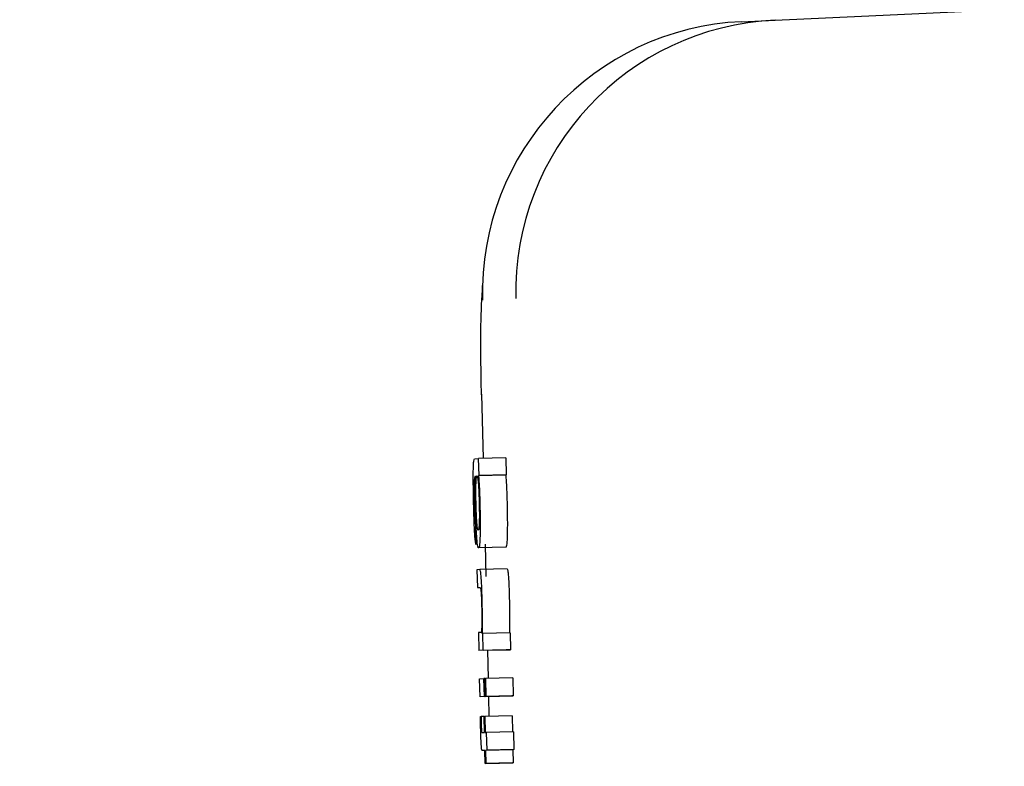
# Model space of a CAD drawing. Header units: inches. Extents: x 170 to 312, y 215 to 248.
# Tile 229 of 256: x 210.1448 to 210.1804, y 223.8724 to 223.8994. Entities that reach past the tile are written whole.
import ezdxf

# ---------------------------------------------------------------- set-up
doc = ezdxf.new("R2010")
doc.units = ezdxf.units.IN
doc.header["$LTSCALE"] = 0.25
doc.header["$MEASUREMENT"] = 0
doc.layers.add('ANNOTATIONS', color=1, linetype='Continuous')
doc.layers.add('MOTOR LH', color=7, linetype='Continuous')
doc.styles.add('ARIAL', font='arial.ttf', dxfattribs={"height": 0.09375})
doc.dimstyles.new('STANDARD$0', dxfattribs={"dimtxt": 0.09375, "dimasz": 0.09375, "dimexe": 0.03125, "dimexo": 0.046875, "dimgap": 0.09, "dimtad": 0, "dimtih": 1, "dimtoh": 1, "dimdec": 4, "dimzin": 0, "dimdsep": 46, "dimtxsty": 'ARIAL', "dimcen": 0.09, "dimadec": 0, "dimazin": 0, "dimtfac": 1, "dimtdec": 4, "dimtofl": 0, "dimtmove": 0, "dimatfit": 1, "dimfxl": 1, "dimtolj": 1, "dimtzin": 0, "dimarcsym": 0})

# ---------------------------------------------------------------- blocks, each defined once
blk = doc.blocks.new('*D162')
at = {"layer": 'ANNOTATIONS', "color": 0, "lineweight": -2, "transparency": 16777216}
for p, q in [((209.9529949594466, 224.4367350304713), (211.7989574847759, 224.4367350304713)), ((211.7677074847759, 224.3429850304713), (211.7677074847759, 222.643354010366)), ((211.7677074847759, 220.5088628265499), (211.7677074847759, 222.2084938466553)), ((211.0371824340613, 220.4151128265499), (211.7989574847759, 220.4151128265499))]:
    blk.add_line(p, q, dxfattribs=at)
at = {"layer": 'ANNOTATIONS', "color": 0, "transparency": 16777216}
for points in [[(211.7520824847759, 224.3429850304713), (211.7833324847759, 224.3429850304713), (211.7677074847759, 224.4367350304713)], [(211.7520824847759, 220.5088628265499), (211.7833324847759, 220.5088628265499), (211.7677074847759, 220.4151128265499)]]:
    blk.add_solid(points, dxfattribs=at)
at = {"layer": 'defpoints', "color": 0, "transparency": 16777216}
for p in [(209.9061199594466, 224.4367350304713), (210.9903074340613, 220.4151128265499), (211.7677074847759, 220.4151128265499)]:
    blk.add_point(p, dxfattribs=at)
at = {"layer": 'ANNOTATIONS', "color": 0, "transparency": 16777216, "insert": (211.7677074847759, 222.4259239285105), "char_height": 0.09375, "attachment_point": 5, "style": 'ARIAL'}
blk.add_mtext('\\A1;OPENING\\PHEIGHT', dxfattribs=at)
blk = doc.blocks.new('*D163')
at = {"layer": 'ANNOTATIONS', "color": 0, "lineweight": -2, "transparency": 16777216}
for p, q in [((209.9529949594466, 225.2727186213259), (212.453946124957, 225.2727186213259)), ((212.422696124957, 225.1789686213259), (212.422696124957, 223.0613458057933)), ((212.422696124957, 220.5088628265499), (212.422696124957, 222.6264856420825)), ((211.9575265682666, 220.4151128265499), (212.453946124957, 220.4151128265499))]:
    blk.add_line(p, q, dxfattribs=at)
at = {"layer": 'ANNOTATIONS', "color": 0, "transparency": 16777216}
for points in [[(212.407071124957, 225.1789686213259), (212.438321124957, 225.1789686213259), (212.422696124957, 225.2727186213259)], [(212.407071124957, 220.5088628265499), (212.438321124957, 220.5088628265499), (212.422696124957, 220.4151128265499)]]:
    blk.add_solid(points, dxfattribs=at)
at = {"layer": 'defpoints', "color": 0, "transparency": 16777216}
for p in [(209.9061199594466, 225.2727186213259), (211.9106515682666, 220.4151128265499), (212.422696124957, 220.4151128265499)]:
    blk.add_point(p, dxfattribs=at)
at = {"layer": 'ANNOTATIONS', "color": 0, "transparency": 16777216, "insert": (212.422696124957, 222.8439157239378), "char_height": 0.09375, "attachment_point": 5, "style": 'ARIAL'}
blk.add_mtext('\\A1;TOTAL\\PHEIGHT', dxfattribs=at)

msp = doc.modelspace()

# ---------------------------------------------------------------- linework, layer by layer
at = {"layer": 'MOTOR LH'}
for p, q in [((210.1709269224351, 223.8993122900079), (210.1721357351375, 223.8993681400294)), ((210.1615190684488, 223.8858482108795), (210.1615724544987, 223.8835240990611)), ((210.1612652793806, 223.8835133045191), (210.1614137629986, 223.8835203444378)), ((210.1623969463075, 223.8835438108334), (210.1614137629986, 223.8835203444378)), ((210.1614283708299, 223.8829106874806), (210.1614137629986, 223.8835203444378)), ((210.1623969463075, 223.8835438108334), (210.1624115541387, 223.8829341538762)), ((210.161295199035, 223.8828675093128), (210.1612811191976, 223.8828670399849)), ((210.1614081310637, 223.8829097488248), (210.1623913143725, 223.8829332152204)), ((210.1614081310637, 223.8829097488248), (210.1614283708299, 223.8829106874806)), ((210.1624115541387, 223.8829341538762), (210.1614283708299, 223.8829106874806)), ((210.1624115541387, 223.8829341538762), (210.1623913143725, 223.8829332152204)), ((210.161300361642, 223.8810610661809), (210.1613158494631, 223.8804148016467)), ((210.162394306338, 223.8803115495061), (210.1614110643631, 223.8802876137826)), ((210.1616436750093, 223.8804227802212), (210.1616704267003, 223.8792583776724)), ((210.1614579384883, 223.8795080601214), (210.16135333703, 223.8795033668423)), ((210.16135333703, 223.8795033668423), (210.1613688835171, 223.8788566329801)), ((210.1624411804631, 223.879531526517), (210.1614579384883, 223.8795080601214)), ((210.1613688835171, 223.8788566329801), (210.161469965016, 223.8788613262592)), ((210.1615062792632, 223.8772318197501), (210.1614079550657, 223.877227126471)), ((210.1614079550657, 223.877227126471), (210.1614234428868, 223.8765808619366)), ((210.1615653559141, 223.8772008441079), (210.1615461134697, 223.877199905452)), ((210.1625485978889, 223.8772243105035), (210.1615653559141, 223.8772008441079)), ((210.1615800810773, 223.8765879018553), (210.1615653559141, 223.8772008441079)), ((210.1625485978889, 223.8772243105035), (210.1625633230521, 223.8766118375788)), ((210.1624066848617, 223.8766043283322), (210.1614234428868, 223.8765808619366)), ((210.1615800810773, 223.8765879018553), (210.1614234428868, 223.8765808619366)), ((210.1615800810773, 223.8765879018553), (210.1625633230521, 223.8766118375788)), ((210.1617317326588, 223.8765883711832), (210.1617551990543, 223.8755680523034)), ((210.1625633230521, 223.8766118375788), (210.1624066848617, 223.8766043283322)), ((210.1614480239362, 223.8755572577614), (210.1616046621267, 223.875564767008)), ((210.1614635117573, 223.8749109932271), (210.1614480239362, 223.8755572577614)), ((210.1616317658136, 223.8755652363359), (210.1616046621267, 223.875564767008)), ((210.1616201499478, 223.8749180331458), (210.1616046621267, 223.875564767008)), ((210.1616317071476, 223.8755657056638), (210.1616626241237, 223.8755671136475)), ((210.1616472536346, 223.8749194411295), (210.1616317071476, 223.8755657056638)), ((210.1626458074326, 223.875591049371), (210.1616626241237, 223.8755671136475)), ((210.1616626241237, 223.8755671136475), (210.1616781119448, 223.8749208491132)), ((210.1626458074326, 223.875591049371), (210.1626613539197, 223.8749443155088)), ((210.1624467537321, 223.8749344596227), (210.1614635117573, 223.8749109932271)), ((210.1616201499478, 223.8749180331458), (210.1614635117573, 223.8749109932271)), ((210.1616201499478, 223.8749180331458), (210.1626033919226, 223.8749419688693)), ((210.1626304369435, 223.8749429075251), (210.1616472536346, 223.8749194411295)), ((210.1616781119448, 223.8749208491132), (210.1616472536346, 223.8749194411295)), ((210.1616781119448, 223.8749208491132), (210.1626613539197, 223.8749443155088)), ((210.1617701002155, 223.8749185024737), (210.1617865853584, 223.8742018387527)), ((210.1626033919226, 223.8749419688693), (210.1624467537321, 223.8749344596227)), ((210.1626033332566, 223.8749424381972), (210.1626033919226, 223.8749419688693)), ((210.1626613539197, 223.8749443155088), (210.1626304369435, 223.8749429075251)), ((210.1614775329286, 223.8741938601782), (210.161501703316, 223.874194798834)), ((210.161613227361, 223.8741976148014), (210.161501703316, 223.874194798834)), ((210.1616131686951, 223.874199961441), (210.1616373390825, 223.8742009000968)), ((210.1616271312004, 223.8736175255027), (210.1616131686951, 223.874199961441)), ((210.1626205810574, 223.8742248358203), (210.1616373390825, 223.8742009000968)), ((210.1616373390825, 223.8742009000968), (210.1616513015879, 223.8736184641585)), ((210.1626205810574, 223.8742248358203), (210.1626345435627, 223.8736428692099)), ((210.1615314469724, 223.8736133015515), (210.1616271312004, 223.8736175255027)), ((210.1616513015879, 223.8736184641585), (210.1616907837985, 223.8736203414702)), ((210.1626740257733, 223.8736438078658), (210.1616907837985, 223.8736203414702)), ((210.1616907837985, 223.8736203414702), (210.1617063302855, 223.8729740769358)), ((210.1626740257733, 223.8736438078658), (210.1626895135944, 223.8729975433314)), ((210.1626500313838, 223.8729956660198), (210.161666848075, 223.8729721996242)), ((210.1617063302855, 223.8729740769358), (210.161666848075, 223.8729721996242)), ((210.161666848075, 223.8729721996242), (210.1616781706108, 223.872500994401)), ((210.1626895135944, 223.8729975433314), (210.1617063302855, 223.8729740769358)), ((210.1626895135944, 223.8729975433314), (210.1626500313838, 223.8729956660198)), ((210.1626500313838, 223.8729956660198), (210.1626613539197, 223.8725244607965)), ((210.1616426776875, 223.8729712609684), (210.1615507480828, 223.8729670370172)), ((210.1616426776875, 223.8729689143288), (210.1615507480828, 223.8729670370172)), ((210.1616539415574, 223.8724995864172), (210.1616426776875, 223.8729712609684)), ((210.1626371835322, 223.8725235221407), (210.1616539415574, 223.8724995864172)), ((210.1616781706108, 223.872500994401), (210.1616539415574, 223.8724995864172)), ((210.1616781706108, 223.872500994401), (210.1626613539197, 223.8725244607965)), ((210.1626613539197, 223.8725244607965), (210.1626371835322, 223.8725235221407))]:
    msp.add_line(p, q, dxfattribs=at)
for centre, radius, start, end in [((210.1725938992, 223.8895399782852), 0.009838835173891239, 92.66905210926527, 181.3942162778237), ((210.1713850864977, 223.8894841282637), 0.009838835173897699, 92.66905210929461, 181.3942162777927)]:
    msp.add_arc(centre, radius, start, end, dxfattribs=at)
for points, knots in [([(210.1721357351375, 223.8993681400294), (210.1735282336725, 223.8994324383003), (210.1763132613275, 223.8995610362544), (210.1790557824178, 223.8996877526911), (210.1804270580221, 223.8997511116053)], [0, 0, 0, 0, 0.4999945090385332, 1, 1, 1, 1]), ([(210.1615151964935, 223.8858223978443), (210.1615076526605, 223.8862551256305), (210.1614921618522, 223.8871437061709), (210.1614900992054, 223.8885274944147), (210.1615317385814, 223.8893145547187), (210.1615560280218, 223.8897736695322)], [0, 0, 0, 0, 0.2834284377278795, 0.5820032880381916, 1, 1, 1, 1]), ([(210.1612328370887, 223.881894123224), (210.1612284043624, 223.8820973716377), (210.1612207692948, 223.8824474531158), (210.1612180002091, 223.8829071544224), (210.1612231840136, 223.8832391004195), (210.1612387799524, 223.8834770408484), (210.1612552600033, 223.8834995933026), (210.1612652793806, 223.8835133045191)], [0, 0, 0, 0, 0.21734416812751, 0.3743604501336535, 0.532198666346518, 0.7155908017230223, 1, 1, 1, 1]), ([(210.1612511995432, 223.8826229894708), (210.161250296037, 223.8825665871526), (210.1612484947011, 223.882454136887), (210.1612507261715, 223.8821877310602), (210.1612550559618, 223.8819880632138), (210.161257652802, 223.8818683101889)], [0, 0, 0, 0, 0.2871244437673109, 0.5724449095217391, 1, 1, 1, 1]), ([(210.1612811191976, 223.8828670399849), (210.1612753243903, 223.8828583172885), (210.1612648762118, 223.8828425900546), (210.1612550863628, 223.8827429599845), (210.161251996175, 223.8826475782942), (210.1612511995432, 223.8826229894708)], [0, 0, 0, 0, 0.4803206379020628, 0.866029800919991, 1, 1, 1, 1]), ([(210.1612977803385, 223.8818195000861), (210.1612950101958, 223.8819540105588), (210.1612894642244, 223.8822233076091), (210.1612887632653, 223.8825964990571), (210.1612929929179, 223.8827746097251), (210.161295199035, 223.8828675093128)], [0, 0, 0, 0, 0.3231519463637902, 0.6469672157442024, 1, 1, 1, 1]), ([(210.1613165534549, 223.8825723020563), (210.1613193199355, 223.8826489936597), (210.1613262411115, 223.8828408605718), (210.1613411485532, 223.8828917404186), (210.1613511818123, 223.8828961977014), (210.161353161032, 223.8828970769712)], [0, 0, 0, 0, 0.3483284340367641, 0.8714474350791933, 1, 1, 1, 1]), ([(210.161353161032, 223.8828970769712), (210.161358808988, 223.8828920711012), (210.1613718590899, 223.8828805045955), (210.1613897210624, 223.8827681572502), (210.1614010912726, 223.8826193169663), (210.1614039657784, 223.8825816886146)], [0, 0, 0, 0, 0.3631050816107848, 0.8389864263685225, 1, 1, 1, 1]), ([(210.1614081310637, 223.8829097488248), (210.1614125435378, 223.8828554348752), (210.1614221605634, 223.8827370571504), (210.1614332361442, 223.8825619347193), (210.1614388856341, 223.8824346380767), (210.1614400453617, 223.8824085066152)], [0, 0, 0, 0, 0.4025470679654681, 0.8773548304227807, 1, 1, 1, 1]), ([(210.1623913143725, 223.8829332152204), (210.1623957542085, 223.8828790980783), (210.1624054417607, 223.8827610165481), (210.162416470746, 223.8825854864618), (210.1624221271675, 223.8824581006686), (210.1624232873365, 223.8824319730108)], [0, 0, 0, 0, 0.4021000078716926, 0.8773668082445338, 1, 1, 1, 1]), ([(210.1613203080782, 223.8818880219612), (210.1613183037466, 223.8819859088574), (210.1613142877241, 223.8821820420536), (210.161313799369, 223.8824165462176), (210.1613157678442, 223.882527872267), (210.1613165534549, 223.8825723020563)], [0, 0, 0, 0, 0.3744940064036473, 0.7503630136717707, 1, 1, 1, 1]), ([(210.1614039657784, 223.8825816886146), (210.161408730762, 223.8825068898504), (210.1614175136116, 223.8823690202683), (210.1614272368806, 223.8821249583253), (210.161431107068, 223.8819761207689), (210.1614326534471, 223.8819166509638)], [0, 0, 0, 0, 0.4159182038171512, 0.7666232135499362, 1, 1, 1, 1]), ([(210.1614400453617, 223.8824085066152), (210.1614428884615, 223.8823387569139), (210.1614503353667, 223.8821560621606), (210.1614556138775, 223.8819567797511), (210.1614588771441, 223.8818335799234)], [0, 0, 0, 0, 0.3817827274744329, 1, 1, 1, 1]), ([(210.1624232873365, 223.8824319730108), (210.1624261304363, 223.8823622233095), (210.1624335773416, 223.8821795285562), (210.1624388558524, 223.8819802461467), (210.162442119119, 223.881857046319)], [0, 0, 0, 0, 0.3817827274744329, 1, 1, 1, 1]), ([(210.1612537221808, 223.8812009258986), (210.1612507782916, 223.8812833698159), (210.1612427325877, 223.8815086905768), (210.161236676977, 223.8817445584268), (210.1612328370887, 223.881894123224)], [0, 0, 0, 0, 0.3658957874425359, 1, 1, 1, 1]), ([(210.1613501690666, 223.8811985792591), (210.1613456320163, 223.8812666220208), (210.1613365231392, 223.8814032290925), (210.1613263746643, 223.881658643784), (210.1613220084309, 223.8818237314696), (210.1613203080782, 223.8818880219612)], [0, 0, 0, 0, 0.3773052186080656, 0.7575024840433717, 0.9999999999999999, 0.9999999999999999, 0.9999999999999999, 0.9999999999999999]), ([(210.1614326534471, 223.8819166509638), (210.1614346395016, 223.8818213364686), (210.161438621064, 223.8816302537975), (210.1614390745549, 223.8813811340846), (210.16143646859, 223.8812642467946), (210.1614352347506, 223.8812089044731)], [0, 0, 0, 0, 0.3438484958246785, 0.6893336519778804, 1, 1, 1, 1]), ([(210.161257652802, 223.8818683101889), (210.1612606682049, 223.8817549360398), (210.1612657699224, 223.8815631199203), (210.1612767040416, 223.8813224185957), (210.1612882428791, 223.8811507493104), (210.1612960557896, 223.8810929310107), (210.161300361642, 223.8810610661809)], [0, 0, 0, 0, 0.3089432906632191, 0.5226967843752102, 0.7369485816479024, 1, 1, 1, 1]), ([(210.1613444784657, 223.88071517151), (210.1613373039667, 223.8808274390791), (210.1613229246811, 223.8810524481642), (210.1613071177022, 223.8814598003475), (210.1613003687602, 223.8817197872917), (210.1612977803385, 223.8818195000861)], [0, 0, 0, 0, 0.3803746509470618, 0.7623550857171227, 1, 1, 1, 1]), ([(210.1614588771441, 223.8818335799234), (210.1614619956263, 223.8816830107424), (210.1614682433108, 223.881381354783), (210.1614689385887, 223.8809939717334), (210.1614651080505, 223.8808101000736), (210.1614633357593, 223.8807250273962)], [0, 0, 0, 0, 0.3487399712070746, 0.6986787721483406, 1, 1, 1, 1]), ([(210.162442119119, 223.881857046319), (210.1624452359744, 223.8817064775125), (210.162451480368, 223.8814048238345), (210.1624521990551, 223.8810174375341), (210.1624483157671, 223.8808335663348), (210.1624465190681, 223.8807484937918)], [0, 0, 0, 0, 0.3487420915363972, 0.6986794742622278, 1, 1, 1, 1]), ([(210.1612797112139, 223.8806851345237), (210.1612759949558, 223.8807412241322), (210.1612665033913, 223.880884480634), (210.1612585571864, 223.8810812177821), (210.1612537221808, 223.8812009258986)], [0, 0, 0, 0, 0.3915327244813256, 1, 1, 1, 1]), ([(210.161395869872, 223.8809343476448), (210.1613902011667, 223.8809392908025), (210.1613788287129, 223.8809492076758), (210.1613629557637, 223.8810419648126), (210.1613532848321, 223.881160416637), (210.1613501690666, 223.8811985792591)], [0, 0, 0, 0, 0.4025060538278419, 0.8075003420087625, 1, 1, 1, 1]), ([(210.1614352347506, 223.8812089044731), (210.1614323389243, 223.8811467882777), (210.161424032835, 223.8809686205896), (210.1614083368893, 223.8809380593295), (210.1613975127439, 223.8809348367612), (210.161395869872, 223.8809343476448)], [0, 0, 0, 0, 0.3122458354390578, 0.8956137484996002, 1, 1, 1, 1]), ([(210.1613158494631, 223.8804148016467), (210.1613102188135, 223.8804356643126), (210.1612986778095, 223.8804784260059), (210.1612861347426, 223.8806151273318), (210.1612797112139, 223.8806851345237)], [0, 0, 0, 0, 0.4878821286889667, 1, 1, 1, 1]), ([(210.1614110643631, 223.8802876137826), (210.1614045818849, 223.880293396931), (210.1613878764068, 223.8803083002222), (210.1613645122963, 223.8804552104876), (210.1613486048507, 223.8806616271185), (210.1613444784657, 223.88071517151)], [0, 0, 0, 0, 0.3195520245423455, 0.8234920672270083, 1, 1, 1, 1]), ([(210.1614633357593, 223.8807250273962), (210.161458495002, 223.8806110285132), (210.1614462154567, 223.8803218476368), (210.1614243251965, 223.8803005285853), (210.1614110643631, 223.8802876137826)], [0, 0, 0, 0, 0.3942130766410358, 1, 1, 1, 1]), ([(210.1624465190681, 223.8807484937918), (210.1624417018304, 223.8806344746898), (210.1624294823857, 223.8803452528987), (210.1624075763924, 223.880324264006), (210.1623943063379, 223.8803115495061)], [0, 0, 0, 0, 0.3942272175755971, 1, 1, 1, 1]), ([(210.1615428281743, 223.8783356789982), (210.1615387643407, 223.8784880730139), (210.1615318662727, 223.8787467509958), (210.1615173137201, 223.8790753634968), (210.1615012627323, 223.879312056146), (210.1614803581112, 223.8794835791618), (210.161466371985, 223.8794988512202), (210.1614579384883, 223.8795080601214)], [0, 0, 0, 0, 0.2127985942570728, 0.3612104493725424, 0.5098244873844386, 0.7044289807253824, 1, 1, 1, 1]), ([(210.1624411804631, 223.879531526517), (210.162450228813, 223.8795214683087), (210.162464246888, 223.8795058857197), (210.1624849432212, 223.8793275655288), (210.1625001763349, 223.8791037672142), (210.1625149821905, 223.8787753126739), (210.1625219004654, 223.8785142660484), (210.1625260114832, 223.8783591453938)], [0, 0, 0, 0, 0.3150468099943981, 0.4880834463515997, 0.635712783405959, 0.783531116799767, 1, 1, 1, 1]), ([(210.161469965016, 223.8788613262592), (210.1614773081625, 223.8788524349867), (210.1614874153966, 223.8788401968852), (210.1615022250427, 223.8786848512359), (210.1615109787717, 223.8785313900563), (210.1615179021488, 223.8783513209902), (210.1615210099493, 223.8782314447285), (210.1615225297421, 223.8781728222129)], [0, 0, 0, 0, 0.4132319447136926, 0.5687796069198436, 0.7257195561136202, 0.8658699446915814, 0.9999999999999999, 0.9999999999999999, 0.9999999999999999, 0.9999999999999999]), ([(210.1615516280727, 223.8777706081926), (210.161551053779, 223.8778454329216), (210.1615496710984, 223.8780255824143), (210.1615453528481, 223.8782212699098), (210.1615428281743, 223.8783356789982)], [0, 0, 0, 0, 0.4153479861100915, 0.9999999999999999, 0.9999999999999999, 0.9999999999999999, 0.9999999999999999]), ([(210.1625260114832, 223.8783591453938), (210.1625278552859, 223.8782783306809), (210.1625323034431, 223.8780833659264), (210.1625339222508, 223.877900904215), (210.1625348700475, 223.8777940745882)], [0, 0, 0, 0, 0.4145093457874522, 1, 1, 1, 1]), ([(210.1615225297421, 223.8781728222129), (210.161524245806, 223.8780862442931), (210.1615276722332, 223.87791337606), (210.1615279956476, 223.877676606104), (210.1615259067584, 223.8775529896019), (210.1615248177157, 223.8774885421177)], [0, 0, 0, 0, 0.3244362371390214, 0.647794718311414, 1, 1, 1, 1]), ([(210.1615461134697, 223.877199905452), (210.1615477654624, 223.8772830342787), (210.1615511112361, 223.8774513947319), (210.1615514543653, 223.8776633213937), (210.1615516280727, 223.8777706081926)], [0, 0, 0, 0, 0.4937550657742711, 1, 1, 1, 1]), ([(210.1625348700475, 223.8777940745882), (210.1625345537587, 223.8776667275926), (210.162534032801, 223.8774569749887), (210.1625306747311, 223.8772892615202), (210.1625293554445, 223.8772233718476)], [0, 0, 0, 0, 0.6071295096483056, 1, 1, 1, 1]), ([(210.1615248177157, 223.8774885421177), (210.1615223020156, 223.8774028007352), (210.1615181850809, 223.8772624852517), (210.1615096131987, 223.87724040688), (210.1615062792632, 223.8772318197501)], [0, 0, 0, 0, 0.6110614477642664, 1, 1, 1, 1]), ([(210.1614874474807, 223.8737254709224), (210.161485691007, 223.8738036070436), (210.161482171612, 223.8739601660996), (210.1614790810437, 223.8741158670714), (210.1614775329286, 223.8741938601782)], [0, 0, 0, 0, 0.4990840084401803, 1, 1, 1, 1]), ([(210.161501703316, 223.874194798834), (210.1615021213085, 223.8741682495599), (210.1615029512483, 223.8741155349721), (210.1615044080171, 223.8740359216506), (210.1615055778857, 223.8739825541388), (210.1615061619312, 223.873955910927)], [0, 0, 0, 0, 0.3369175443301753, 0.6689625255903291, 1, 1, 1, 1]), ([(210.1614998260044, 223.873334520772), (210.1614984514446, 223.8733698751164), (210.1614957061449, 223.8734404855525), (210.161491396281, 223.8735716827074), (210.1614889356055, 223.8736675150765), (210.1614874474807, 223.8737254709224)], [0, 0, 0, 0, 0.283841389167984, 0.5668939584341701, 1, 1, 1, 1]), ([(210.1615061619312, 223.873955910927), (210.161506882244, 223.8739268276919), (210.1615086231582, 223.8738565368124), (210.1615118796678, 223.8737640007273), (210.1615146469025, 223.8737151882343), (210.1615156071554, 223.8736982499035)], [0, 0, 0, 0, 0.3154735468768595, 0.7624637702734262, 1, 1, 1, 1]), ([(210.1615156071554, 223.8736982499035), (210.1615168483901, 223.8736821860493), (210.1615205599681, 223.8736341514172), (210.1615258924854, 223.8736162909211), (210.1615297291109, 223.8736142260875), (210.1615314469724, 223.8736133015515)], [0, 0, 0, 0, 0.2172081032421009, 0.6495023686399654, 1, 1, 1, 1]), ([(210.1615170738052, 223.8730623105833), (210.1615137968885, 223.8730983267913), (210.1615076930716, 223.8731654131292), (210.1615023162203, 223.8732809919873), (210.1614998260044, 223.873334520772)], [0, 0, 0, 0, 0.536863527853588, 0.9999999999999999, 0.9999999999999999, 0.9999999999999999, 0.9999999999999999]), ([(210.1615507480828, 223.8729670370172), (210.1615465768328, 223.8729684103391), (210.1615392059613, 223.8729708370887), (210.1615281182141, 223.872987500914), (210.1615207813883, 223.8730371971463), (210.1615170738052, 223.8730623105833)], [0, 0, 0, 0, 0.3920510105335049, 0.6927797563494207, 0.9999999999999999, 0.9999999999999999, 0.9999999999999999, 0.9999999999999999])]:
    msp.add_open_spline(points, degree=3, knots=knots, dxfattribs=at)

# ---------------------------------------------------------------- dimensions: what is measured, and where the dimension line sits
at = {"layer": 'ANNOTATIONS'}
for base, p1, p2, text, picture, middle in [((212.422696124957, 220.4151128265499), (209.9061199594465, 225.2727186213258), (211.9106515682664, 220.4151128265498), 'TOTAL\\PHEIGHT', '*D163', (212.422696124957, 222.8439157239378)), ((211.7677074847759, 220.4151128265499), (209.9061199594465, 224.4367350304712), (210.9903074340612, 220.4151128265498), 'OPENING\\PHEIGHT', '*D162', (211.7677074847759, 222.4259239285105))]:
    dim = msp.add_linear_dim(base=base, p1=p1, p2=p2, angle=90, text=text, dimstyle='STANDARD$0', dxfattribs=at)
    dim.commit()
    dim.dimension.update_dxf_attribs({"geometry": picture, "text_midpoint": middle})

doc.saveas('drawing.dxf')
